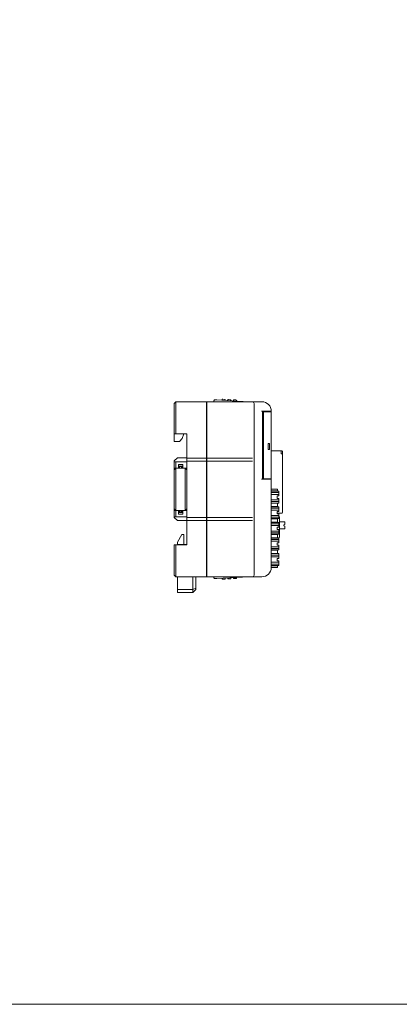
# Model space of a CAD drawing. Header units: millimetres. Extents: x -1114 to 1396, y -630 to 631.
# Tile 149 of 256: x 20 to 141, y -630 to -315. Entities that reach past the tile are written whole.
import ezdxf

# ---------------------------------------------------------------- set-up
doc = ezdxf.new("R2010")
doc.units = ezdxf.units.MM
doc.header["$MEASUREMENT"] = 0

msp = doc.modelspace()

# ---------------------------------------------------------------- linework, layer by layer
at = {"lineweight": 18}
for points, knots in [([(1038.9843, -629.7647), (1038.9843, -629.7647), (-1111.4882, -629.7647), (-1111.4882, -629.7647), (-1111.4882, -629.7647), (-1111.4882, -629.7647), (-1111.4882, 630.7883), (-1111.4882, 630.7883), (-1111.4882, 630.7883), (-1111.4882, 630.7883), (1038.9843, 630.7883), (1038.9843, 630.7883)], [0, 0, 0, 0, 0.33333333, 0.33333333, 0.33333333, 0.33333333, 0.66666667, 0.66666667, 0.66666667, 0.66666667, 1, 1, 1, 1]), ([(82.0623, -436.3924), (81.9828, -436.3882), (81.905, -436.4158), (81.8458, -436.469), (81.8458, -436.469), (81.7867, -436.5223), (81.7511, -436.5968), (81.747, -436.6763)], [0, 0, 0, 0, 0.5, 0.5, 0.5, 0.5, 1, 1, 1, 1]), ([(90.8921, -436.8552), (90.8927, -436.8555), (90.8933, -436.8559), (90.8953, -436.857), (90.8953, -436.857), (90.8972, -436.8581), (90.9006, -436.86), (90.9047, -436.8624), (90.9047, -436.8624), (90.9092, -436.8649), (90.9145, -436.8679), (90.9205, -436.8713), (90.9205, -436.8713), (90.9284, -436.8758), (90.9376, -436.881), (90.9474, -436.8866), (90.9474, -436.8866), (90.9584, -436.8928), (90.9703, -436.8996), (90.9827, -436.9066), (90.9827, -436.9066), (91.0293, -436.933), (91.0828, -436.9634), (91.1374, -436.9944), (91.1374, -436.9944), (91.1429, -436.9975), (91.1483, -437.0005), (91.1537, -437.0036)], [0, 0, 0, 0, 0.14285714, 0.14285714, 0.14285714, 0.14285714, 0.28571429, 0.28571429, 0.28571429, 0.28571429, 0.42857143, 0.42857143, 0.42857143, 0.42857143, 0.57142857, 0.57142857, 0.57142857, 0.57142857, 0.71428571, 0.71428571, 0.71428571, 0.71428571, 0.85714286, 0.85714286, 0.85714286, 0.85714286, 1, 1, 1, 1]), ([(94.5808, -437.5041), (94.5808, -437.3715), (94.5281, -437.2443), (94.4344, -437.1505), (94.4344, -437.1505), (94.3406, -437.0568), (94.2134, -437.0041), (94.0808, -437.0041)], [0, 0, 0, 0, 0.5, 0.5, 0.5, 0.5, 1, 1, 1, 1]), ([(100.0808, -440.0041), (100.0808, -439.2084), (99.7648, -438.4454), (99.2021, -437.8828), (99.2021, -437.8828), (98.6395, -437.3202), (97.8765, -437.0041), (97.0808, -437.0041)], [0, 0, 0, 0, 0.5, 0.5, 0.5, 0.5, 1, 1, 1, 1]), ([(100.0808, -440.0041), (100.0808, -439.2084), (99.7648, -438.4454), (99.2021, -437.8828), (99.2021, -437.8828), (98.6395, -437.3202), (97.8765, -437.0041), (97.0808, -437.0041)], [0, 0, 0, 0, 0.5, 0.5, 0.5, 0.5, 1, 1, 1, 1]), ([(99.8805, -438.9263), (99.9239, -439.0389), (99.9604, -439.154), (99.9899, -439.271), (99.9899, -439.271), (100.0194, -439.388), (100.0418, -439.5067), (100.0569, -439.6261)], [0, 0, 0, 0, 0.5, 0.5, 0.5, 0.5, 1, 1, 1, 1]), ([(103.6727, -452.933), (103.6727, -452.8667), (103.6464, -452.8031), (103.5995, -452.7563), (103.5995, -452.7563), (103.5526, -452.7094), (103.489, -452.683), (103.4227, -452.683)], [0, 0, 0, 0, 0.5, 0.5, 0.5, 0.5, 1, 1, 1, 1]), ([(69.0808, -456.2541), (69.1209, -456.2541), (69.1617, -456.2541), (69.2028, -456.2541), (69.2028, -456.2541), (69.2439, -456.2541), (69.2854, -456.2541), (69.3272, -456.2541), (69.3272, -456.2541), (69.4108, -456.2541), (69.4955, -456.2541), (69.5808, -456.2541)], [0, 0, 0, 0, 0.33333333, 0.33333333, 0.33333333, 0.33333333, 0.66666667, 0.66666667, 0.66666667, 0.66666667, 1, 1, 1, 1]), ([(69.5808, -473.7541), (69.4955, -473.7541), (69.4108, -473.7541), (69.3272, -473.7541), (69.3272, -473.7541), (69.2854, -473.7541), (69.2439, -473.7541), (69.2028, -473.7541), (69.2028, -473.7541), (69.1617, -473.7541), (69.1209, -473.7541), (69.0808, -473.7541)], [0, 0, 0, 0, 0.33333333, 0.33333333, 0.33333333, 0.33333333, 0.66666667, 0.66666667, 0.66666667, 0.66666667, 1, 1, 1, 1]), ([(81.747, -493.2887), (81.7511, -493.3681), (81.7867, -493.4427), (81.8458, -493.4959), (81.8458, -493.4959), (81.905, -493.5492), (81.9828, -493.5767), (82.0623, -493.5726)], [0, 0, 0, 0, 0.5, 0.5, 0.5, 0.5, 1, 1, 1, 1]), ([(94.5808, -492.5041), (94.5808, -492.635), (94.5269, -492.7651), (94.4344, -492.8576), (94.4344, -492.8576), (94.3418, -492.9502), (94.2117, -493.0041), (94.0808, -493.0041)], [0, 0, 0, 0, 0.5, 0.5, 0.5, 0.5, 1, 1, 1, 1])]:
    msp.add_open_spline(points, degree=3, knots=knots, dxfattribs=at)
for points in [[(69.0808, -437.5041), (69.0808, -437.5041), (69.5808, -437.0041), (69.5808, -437.0041)], [(69.0808, -437.5041), (69.0808, -437.5041), (69.5808, -437.0041), (69.5808, -437.0041)], [(69.0808, -441.0041), (69.0808, -441.0041), (69.0808, -437.5041), (69.0808, -437.5041)], [(69.5808, -437.0041), (69.5808, -437.0041), (79.3862, -437.0041), (79.3862, -437.0041)], [(69.5808, -437.0041), (69.5808, -437.0041), (79.3862, -437.0041), (79.3862, -437.0041)], [(69.5808, -437.0041), (69.5808, -437.0041), (69.5808, -441.0041), (69.5808, -441.0041)], [(79.3862, -441.0041), (79.3862, -441.0041), (79.3862, -437.0041), (79.3862, -437.0041)], [(79.4862, -437.0041), (79.4862, -437.0041), (94.0808, -437.0041), (94.0808, -437.0041)], [(79.4862, -441.0041), (79.4862, -441.0041), (79.4862, -437.0041), (79.4862, -437.0041)], [(79.4862, -437.0041), (79.4862, -437.0041), (94.0808, -437.0041), (94.0808, -437.0041)], [(81.7298, -437.0041), (81.7298, -437.0041), (81.747, -436.6763), (81.747, -436.6763)], [(82.0623, -436.3924), (82.0623, -436.3924), (82.6614, -436.4238), (82.6614, -436.4238)], [(82.6614, -436.4238), (82.6614, -436.4238), (90.8921, -436.8552), (90.8921, -436.8552)], [(82.6614, -436.4238), (82.6614, -436.4238), (90.8921, -436.8552), (90.8921, -436.8552)], [(84.3549, -436.5126), (84.3549, -436.5126), (84.3716, -436.1944), (84.3716, -436.1944)], [(84.3716, -436.1944), (84.3716, -436.1944), (84.3549, -436.5126), (84.3549, -436.5126)], [(84.5713, -436.2049), (84.5713, -436.2049), (84.3716, -436.1944), (84.3716, -436.1944)], [(85.1705, -436.2363), (85.1705, -436.2363), (84.5713, -436.2049), (84.5713, -436.2049)], [(85.3702, -436.2468), (85.3702, -436.2468), (85.1705, -436.2363), (85.1705, -436.2363)], [(85.3702, -436.2468), (85.3702, -436.2468), (85.3535, -436.5649), (85.3535, -436.5649)], [(85.3702, -436.2468), (85.3702, -436.2468), (85.3535, -436.5649), (85.3535, -436.5649)], [(86.1619, -436.6073), (86.1619, -436.6073), (86.1785, -436.2891), (86.1785, -436.2891)], [(86.1785, -436.2891), (86.1785, -436.2891), (86.1619, -436.6073), (86.1619, -436.6073)], [(86.3783, -436.2996), (86.3783, -436.2996), (86.1785, -436.2891), (86.1785, -436.2891)], [(86.9774, -436.331), (86.9774, -436.331), (86.3783, -436.2996), (86.3783, -436.2996)], [(87.1772, -436.3415), (87.1772, -436.3415), (86.9774, -436.331), (86.9774, -436.331)], [(87.1772, -436.3415), (87.1772, -436.3415), (87.1605, -436.6596), (87.1605, -436.6596)], [(87.1772, -436.3415), (87.1772, -436.3415), (87.1605, -436.6596), (87.1605, -436.6596)], [(87.9688, -436.702), (87.9688, -436.702), (87.9855, -436.3838), (87.9855, -436.3838)], [(87.9855, -436.3838), (87.9855, -436.3838), (87.9688, -436.702), (87.9688, -436.702)], [(88.1852, -436.3943), (88.1852, -436.3943), (87.9855, -436.3838), (87.9855, -436.3838)], [(88.7844, -436.4257), (88.7844, -436.4257), (88.1852, -436.3943), (88.1852, -436.3943)], [(88.9841, -436.4362), (88.9841, -436.4362), (88.7844, -436.4257), (88.7844, -436.4257)], [(88.9841, -436.4362), (88.9841, -436.4362), (88.9674, -436.7543), (88.9674, -436.7543)], [(94.0808, -437.0041), (94.0808, -437.0041), (95.0808, -437.0041), (95.0808, -437.0041)], [(94.5808, -437.5041), (94.5808, -437.5041), (94.5808, -441.0041), (94.5808, -441.0041)], [(95.0808, -437.0041), (95.0808, -437.0041), (97.0808, -437.0041), (97.0808, -437.0041)], [(95.0808, -437.0041), (95.0808, -437.0041), (97.0808, -437.0041), (97.0808, -437.0041)], [(69.0808, -447.2541), (69.0808, -447.2541), (69.0808, -441.0041), (69.0808, -441.0041)], [(69.5808, -441.0041), (69.5808, -441.0041), (69.5808, -447.2541), (69.5808, -447.2541)], [(79.3862, -437.9761), (79.3862, -437.9761), (79.4862, -437.9813), (79.4862, -437.9813)], [(79.4862, -438.8041), (79.4862, -438.8041), (79.3862, -438.8041), (79.3862, -438.8041)], [(79.3862, -438.8041), (79.3862, -438.8041), (79.4862, -438.8041), (79.4862, -438.8041)], [(79.3862, -454.2013), (79.3862, -454.2013), (79.3862, -441.0041), (79.3862, -441.0041)], [(79.4862, -454.2013), (79.4862, -454.2013), (79.4862, -441.0041), (79.4862, -441.0041)], [(94.5808, -454.2013), (94.5808, -454.2013), (94.5808, -441.0041), (94.5808, -441.0041)], [(94.5808, -441.0041), (94.5808, -441.0041), (94.5808, -454.2013), (94.5808, -454.2013)], [(96.9308, -440.0041), (96.9308, -440.0041), (99.5808, -440.0041), (99.5808, -440.0041)], [(97.2308, -440.0041), (97.2308, -440.0041), (97.2308, -461.8041), (97.2308, -461.8041)], [(97.5558, -440.2041), (97.5558, -440.2041), (97.5558, -441.7041), (97.5558, -441.7041)], [(98.8808, -440.2041), (98.8808, -440.2041), (97.5558, -440.2041), (97.5558, -440.2041)], [(98.0808, -440.0044), (98.0808, -440.0044), (98.0808, -440.2043), (98.0808, -440.2043)], [(98.3308, -440.0041), (98.3308, -440.0041), (98.3308, -440.2041), (98.3308, -440.2041)], [(98.8808, -440.2041), (98.8808, -440.2041), (99.5808, -440.2041), (99.5808, -440.2041)], [(99.4308, -440.2041), (99.4308, -440.2041), (99.4308, -440.0041), (99.4308, -440.0041)], [(100.0808, -440.0041), (100.0808, -440.0041), (99.5808, -440.0041), (99.5808, -440.0041)], [(99.5808, -440.2041), (99.5808, -440.2041), (100.0808, -440.2041), (100.0808, -440.2041)], [(100.0808, -440.0041), (100.0808, -440.0041), (100.0808, -440.2042), (100.0808, -440.2042)], [(100.0808, -461.6041), (100.0808, -461.6041), (100.0808, -440.2041), (100.0808, -440.2041)], [(100.0808, -440.2041), (100.0808, -440.2041), (100.0808, -461.6041), (100.0808, -461.6041)], [(97.61, -441.7041), (97.61, -441.7041), (97.5558, -441.7041), (97.5558, -441.7041)], [(97.61, -441.7041), (97.61, -441.7041), (97.61, -460.1041), (97.61, -460.1041)], [(69.0808, -447.2541), (69.0808, -447.2541), (69.0808, -449.7119), (69.0808, -449.7119)], [(69.5808, -447.2541), (69.5808, -447.2541), (69.0808, -447.2541), (69.0808, -447.2541)], [(73.0808, -447.2541), (73.0808, -447.2541), (69.5808, -447.2541), (69.5808, -447.2541)], [(71.5949, -448.7119), (71.5949, -448.7119), (72.0808, -447.2541), (72.0808, -447.2541)], [(73.0808, -454.2013), (73.0808, -454.2013), (73.0808, -447.2541), (73.0808, -447.2541)], [(69.0808, -449.7119), (69.0808, -449.7119), (70.7949, -449.7119), (70.7949, -449.7119)], [(70.7949, -449.7119), (70.7949, -449.7119), (71.5949, -448.7119), (71.5949, -448.7119)], [(97.61, -448.9041), (97.61, -448.9041), (97.2309, -448.9041), (97.2309, -448.9041)], [(99.0808, -452.3041), (99.0808, -452.3041), (99.0808, -450.3041), (99.0808, -450.3041)], [(99.0808, -450.3041), (99.0808, -450.3041), (99.4808, -450.3041), (99.4808, -450.3041)], [(99.4808, -450.3041), (99.4808, -450.3041), (99.4808, -452.3041), (99.4808, -452.3041)], [(97.61, -452.9041), (97.61, -452.9041), (97.2309, -452.9041), (97.2309, -452.9041)], [(99.4808, -452.3041), (99.4808, -452.3041), (99.0808, -452.3041), (99.0808, -452.3041)], [(100.0808, -452.683), (100.0808, -452.683), (103.2527, -452.683), (103.2527, -452.683)], [(100.0808, -452.683), (100.0808, -452.683), (103.2527, -452.683), (103.2527, -452.683)], [(103.4227, -452.683), (103.4227, -452.683), (103.2527, -452.683), (103.2527, -452.683)], [(103.2527, -452.683), (103.2527, -452.683), (103.2527, -452.933), (103.2527, -452.933)], [(103.2527, -453.683), (103.2527, -453.683), (103.2527, -452.933), (103.2527, -452.933)], [(103.6727, -452.933), (103.6727, -452.933), (103.6727, -453.183), (103.6727, -453.183)], [(103.6727, -453.183), (103.6727, -453.183), (103.6727, -453.683), (103.6727, -453.683)], [(70.0808, -454.9234), (70.0808, -454.9234), (69.0808, -455.9234), (69.0808, -455.9234)], [(69.0808, -456.2542), (69.0808, -456.2542), (69.0808, -455.9234), (69.0808, -455.9234)], [(69.0808, -456.8069), (69.0808, -456.8069), (69.0808, -456.2541), (69.0808, -456.2541)], [(73.0808, -456.2541), (73.0808, -456.2541), (69.5808, -456.2541), (69.5808, -456.2541)], [(69.5808, -456.2541), (69.5808, -456.2541), (69.5808, -456.8069), (69.5808, -456.8069)], [(70.0808, -454.9234), (70.0808, -454.9234), (73.0808, -454.9234), (73.0808, -454.9234)], [(73.0808, -455.4494), (73.0808, -455.4494), (73.0808, -454.2013), (73.0808, -454.2013)], [(79.3862, -455.0041), (79.3862, -455.0041), (73.0808, -455.0041), (73.0808, -455.0041)], [(73.0808, -455.5588), (73.0808, -455.5588), (73.0808, -455.4494), (73.0808, -455.4494)], [(73.0808, -456.8069), (73.0808, -456.8069), (73.0808, -455.5588), (73.0808, -455.5588)], [(73.0808, -456.0041), (73.0808, -456.0041), (79.3862, -456.0041), (79.3862, -456.0041)], [(79.3862, -455.4494), (79.3862, -455.4494), (79.3862, -454.2013), (79.3862, -454.2013)], [(79.3862, -455.5588), (79.3862, -455.5588), (79.3862, -455.4494), (79.3862, -455.4494)], [(79.3862, -456.8069), (79.3862, -456.8069), (79.3862, -455.5588), (79.3862, -455.5588)], [(79.4862, -455.9674), (79.4862, -455.9674), (79.3862, -455.9674), (79.3862, -455.9674)], [(79.4862, -454.2013), (79.4862, -454.2013), (79.4862, -455.4494), (79.4862, -455.4494)], [(94.0808, -455.0041), (94.0808, -455.0041), (79.4862, -455.0041), (79.4862, -455.0041)], [(79.4862, -455.5588), (79.4862, -455.5588), (79.4862, -455.4494), (79.4862, -455.4494)], [(79.4862, -456.8069), (79.4862, -456.8069), (79.4862, -455.5588), (79.4862, -455.5588)], [(79.4862, -456.0041), (79.4862, -456.0041), (94.0808, -456.0041), (94.0808, -456.0041)], [(94.5808, -454.2013), (94.5808, -454.2013), (94.5808, -455.8654), (94.5808, -455.8654)], [(94.5808, -455.9717), (94.5808, -455.9717), (94.5808, -455.8654), (94.5808, -455.8654)], [(94.5808, -455.8654), (94.5808, -455.8654), (94.5808, -455.9748), (94.5808, -455.9748)], [(94.5808, -455.9748), (94.5808, -455.9748), (94.5808, -456.8069), (94.5808, -456.8069)], [(103.4227, -453.683), (103.4227, -453.683), (103.2527, -453.683), (103.2527, -453.683)], [(103.4227, -453.683), (103.4227, -453.683), (103.6727, -453.683), (103.6727, -453.683)], [(103.4227, -453.683), (103.4227, -453.683), (103.6727, -453.683), (103.6727, -453.683)], [(103.6727, -453.683), (103.6727, -453.683), (103.6727, -472.433), (103.6727, -472.433)], [(69.0808, -458.2541), (69.0808, -458.2541), (69.0808, -456.8069), (69.0808, -456.8069)], [(69.0808, -458.254), (69.0808, -458.254), (69.0808, -458.7541), (69.0808, -458.7541)], [(69.0808, -458.7541), (69.0808, -458.7541), (69.5808, -458.2541), (69.5808, -458.2541)], [(69.0808, -458.7541), (69.0808, -458.7541), (69.5808, -458.2541), (69.5808, -458.2541)], [(69.5808, -458.2541), (69.5808, -458.2541), (69.0808, -458.2541), (69.0808, -458.2541)], [(69.0808, -461.2541), (69.0808, -461.2541), (69.0808, -458.7541), (69.0808, -458.7541)], [(69.5805, -458.2544), (69.5805, -458.2544), (69.5796, -458.2544), (69.5796, -458.2544)], [(69.5808, -456.8069), (69.5808, -456.8069), (69.5808, -458.2541), (69.5808, -458.2541)], [(69.5808, -458.2541), (69.5808, -458.2541), (69.5808, -461.2541), (69.5808, -461.2541)], [(70.3808, -458.2541), (70.3808, -458.2541), (69.5808, -458.2541), (69.5808, -458.2541)], [(70.3808, -457.0541), (70.3808, -457.0541), (70.3808, -458.2541), (70.3808, -458.2541)], [(70.3808, -457.0541), (70.3808, -457.0541), (71.7808, -457.0541), (71.7808, -457.0541)], [(71.7808, -457.5541), (71.7808, -457.5541), (70.3808, -457.5541), (70.3808, -457.5541)], [(71.7808, -458.2541), (71.7808, -458.2541), (70.3808, -458.2541), (70.3808, -458.2541)], [(70.3808, -458.2541), (70.3808, -458.2541), (71.7808, -458.2541), (71.7808, -458.2541)], [(70.4808, -457.7541), (70.4808, -457.7541), (70.7808, -457.7541), (70.7808, -457.7541)], [(70.4808, -458.2541), (70.4808, -458.2541), (70.4808, -457.7541), (70.4808, -457.7541)], [(71.3808, -457.7541), (71.3808, -457.7541), (70.7808, -457.7541), (70.7808, -457.7541)], [(70.7808, -457.7541), (70.7808, -457.7541), (70.7808, -458.2541), (70.7808, -458.2541)], [(71.3808, -457.7541), (71.3808, -457.7541), (71.6808, -457.7541), (71.6808, -457.7541)], [(71.3808, -458.2541), (71.3808, -458.2541), (71.3808, -457.7541), (71.3808, -457.7541)], [(71.6808, -457.7541), (71.6808, -457.7541), (71.6808, -458.2541), (71.6808, -458.2541)], [(71.7808, -457.0541), (71.7808, -457.0541), (71.7808, -458.2541), (71.7808, -458.2541)], [(73.0808, -458.2541), (73.0808, -458.2541), (71.7808, -458.2541), (71.7808, -458.2541)], [(72.5808, -458.2541), (72.5808, -458.2541), (73.0808, -458.7541), (73.0808, -458.7541)], [(73.0808, -458.7541), (73.0808, -458.7541), (72.5808, -458.2541), (72.5808, -458.2541)], [(72.5808, -461.2541), (72.5808, -461.2541), (72.5808, -458.2541), (72.5808, -458.2541)], [(72.5821, -458.2544), (72.5821, -458.2544), (72.5811, -458.2544), (72.5811, -458.2544)], [(73.0808, -473.2013), (73.0808, -473.2013), (73.0808, -456.8069), (73.0808, -456.8069)], [(79.3862, -473.2013), (79.3862, -473.2013), (79.3862, -456.8069), (79.3862, -456.8069)], [(79.3862, -456.9674), (79.3862, -456.9674), (79.4862, -456.9674), (79.4862, -456.9674)], [(79.4862, -473.2013), (79.4862, -473.2013), (79.4862, -456.8069), (79.4862, -456.8069)], [(94.5808, -473.2013), (94.5808, -473.2013), (94.5808, -456.8069), (94.5808, -456.8069)], [(94.5808, -456.8069), (94.5808, -456.8069), (94.5808, -473.2013), (94.5808, -473.2013)], [(69.0808, -468.7541), (69.0808, -468.7541), (69.0808, -461.2541), (69.0808, -461.2541)], [(69.5808, -461.2541), (69.5808, -461.2541), (69.5808, -468.7541), (69.5808, -468.7541)], [(72.5808, -468.7541), (72.5808, -468.7541), (72.5808, -461.2541), (72.5808, -461.2541)], [(99.5808, -461.8041), (99.5808, -461.8041), (96.9308, -461.8041), (96.9308, -461.8041)], [(97.5558, -460.1041), (97.5558, -460.1041), (97.5558, -461.6041), (97.5558, -461.6041)], [(97.61, -460.1041), (97.61, -460.1041), (97.5558, -460.1041), (97.5558, -460.1041)], [(98.8808, -461.6041), (98.8808, -461.6041), (97.5558, -461.6041), (97.5558, -461.6041)], [(98.0808, -461.6039), (98.0808, -461.6039), (98.0808, -461.8041), (98.0808, -461.8041)], [(98.3308, -461.6041), (98.3308, -461.6041), (98.3308, -461.8041), (98.3308, -461.8041)], [(98.8808, -461.6041), (98.8808, -461.6041), (99.5808, -461.6041), (99.5808, -461.6041)], [(99.4308, -461.8041), (99.4308, -461.8041), (99.4308, -461.6041), (99.4308, -461.6041)], [(100.0808, -461.6041), (100.0808, -461.6041), (99.5808, -461.6041), (99.5808, -461.6041)], [(99.5808, -461.8041), (99.5808, -461.8041), (100.0808, -461.8041), (100.0808, -461.8041)], [(100.0808, -461.604), (100.0808, -461.604), (100.0808, -461.8041), (100.0808, -461.8041)], [(100.0808, -461.8041), (100.0808, -461.8041), (100.0808, -490.0041), (100.0808, -490.0041)], [(100.0808, -464.9887), (100.0808, -464.9887), (100.1398, -464.9887), (100.1398, -464.9887)], [(100.1398, -465.5387), (100.1398, -465.5387), (100.0808, -465.5387), (100.0808, -465.5387)], [(102.5094, -465.5887), (102.5094, -465.5887), (100.0808, -465.5887), (100.0808, -465.5887)], [(100.0808, -466.0247), (100.0808, -466.0247), (102.5094, -466.0247), (102.5094, -466.0247)], [(100.1398, -464.9887), (100.1398, -464.9887), (101.9791, -464.9887), (101.9791, -464.9887)], [(100.1398, -465.5387), (100.1398, -465.5387), (101.9791, -465.5387), (101.9791, -465.5387)], [(101.9791, -464.9887), (101.9791, -464.9887), (102.0594, -464.9887), (102.0594, -464.9887)], [(102.0594, -465.5387), (102.0594, -465.5387), (101.9791, -465.5387), (101.9791, -465.5387)], [(102.0594, -465.5387), (102.0594, -465.5387), (102.0594, -464.9887), (102.0594, -464.9887)], [(102.0594, -464.9887), (102.0594, -464.9887), (102.0594, -465.5387), (102.0594, -465.5387)], [(102.5094, -465.8427), (102.5094, -465.8427), (102.5094, -465.5887), (102.5094, -465.5887)], [(102.5094, -465.8427), (102.5094, -465.8427), (102.5094, -466.1641), (102.5094, -466.1641)], [(102.5094, -466.4811), (102.5094, -466.4811), (102.5094, -466.1641), (102.5094, -466.1641)], [(69.0808, -471.2541), (69.0808, -471.2541), (69.0808, -468.7541), (69.0808, -468.7541)], [(69.5808, -468.7541), (69.5808, -468.7541), (69.5808, -471.7541), (69.5808, -471.7541)], [(72.5808, -471.7541), (72.5808, -471.7541), (72.5808, -468.7541), (72.5808, -468.7541)], [(100.0808, -466.6205), (100.0808, -466.6205), (102.5094, -466.6205), (102.5094, -466.6205)], [(102.5094, -468.3569), (102.5094, -468.3569), (100.0808, -468.3569), (100.0808, -468.3569)], [(100.0808, -468.9528), (100.0808, -468.9528), (102.5094, -468.9528), (102.5094, -468.9528)], [(102.0094, -467.0887), (102.0094, -467.0887), (102.0094, -467.8887), (102.0094, -467.8887)], [(102.0094, -467.0887), (102.0094, -467.0887), (102.5094, -467.0887), (102.5094, -467.0887)], [(102.0094, -467.8887), (102.0094, -467.8887), (102.5094, -467.8887), (102.5094, -467.8887)], [(102.5094, -466.4811), (102.5094, -466.4811), (102.5094, -466.8025), (102.5094, -466.8025)], [(102.5094, -467.0887), (102.5094, -467.0887), (102.5094, -466.8025), (102.5094, -466.8025)], [(102.5094, -468.1749), (102.5094, -468.1749), (102.5094, -467.8887), (102.5094, -467.8887)], [(102.5094, -468.1749), (102.5094, -468.1749), (102.5094, -468.4963), (102.5094, -468.4963)], [(102.5094, -468.8134), (102.5094, -468.8134), (102.5094, -468.4963), (102.5094, -468.4963)], [(102.5094, -468.8134), (102.5094, -468.8134), (102.5094, -469.1348), (102.5094, -469.1348)], [(102.5094, -469.3887), (102.5094, -469.3887), (102.5094, -469.1348), (102.5094, -469.1348)], [(69.5808, -471.7541), (69.5808, -471.7541), (69.0808, -471.2541), (69.0808, -471.2541)], [(69.0808, -471.7541), (69.0808, -471.7541), (69.0808, -471.2541), (69.0808, -471.2541)], [(69.0808, -471.2541), (69.0808, -471.2541), (69.5808, -471.7541), (69.5808, -471.7541)], [(69.0808, -471.7541), (69.0808, -471.7541), (69.5808, -471.7541), (69.5808, -471.7541)], [(69.0808, -473.2013), (69.0808, -473.2013), (69.0808, -471.7541), (69.0808, -471.7541)], [(69.5796, -471.7537), (69.5796, -471.7537), (69.5805, -471.7537), (69.5805, -471.7537)], [(70.3808, -471.7541), (70.3808, -471.7541), (69.5808, -471.7541), (69.5808, -471.7541)], [(69.5808, -471.7541), (69.5808, -471.7541), (69.5808, -473.2013), (69.5808, -473.2013)], [(70.3808, -471.7541), (70.3808, -471.7541), (71.7808, -471.7541), (71.7808, -471.7541)], [(70.3808, -471.7541), (70.3808, -471.7541), (71.7808, -471.7541), (71.7808, -471.7541)], [(70.3808, -472.9541), (70.3808, -472.9541), (70.3808, -471.7541), (70.3808, -471.7541)], [(70.3808, -472.4541), (70.3808, -472.4541), (71.7808, -472.4541), (71.7808, -472.4541)], [(70.4808, -472.2541), (70.4808, -472.2541), (70.4808, -471.7541), (70.4808, -471.7541)], [(70.7808, -472.2541), (70.7808, -472.2541), (70.4808, -472.2541), (70.4808, -472.2541)], [(70.7808, -471.7541), (70.7808, -471.7541), (70.7808, -472.2541), (70.7808, -472.2541)], [(71.3808, -472.2541), (71.3808, -472.2541), (70.7808, -472.2541), (70.7808, -472.2541)], [(71.3808, -472.2541), (71.3808, -472.2541), (71.3808, -471.7541), (71.3808, -471.7541)], [(71.6808, -472.2541), (71.6808, -472.2541), (71.3808, -472.2541), (71.3808, -472.2541)], [(71.6808, -471.7541), (71.6808, -471.7541), (71.6808, -472.2541), (71.6808, -472.2541)], [(73.0808, -471.7541), (73.0808, -471.7541), (71.7808, -471.7541), (71.7808, -471.7541)], [(71.7808, -472.9541), (71.7808, -472.9541), (71.7808, -471.7541), (71.7808, -471.7541)], [(73.0808, -471.2541), (73.0808, -471.2541), (72.5808, -471.7541), (72.5808, -471.7541)], [(73.0808, -471.2541), (73.0808, -471.2541), (72.5808, -471.7541), (72.5808, -471.7541)], [(72.5811, -471.7537), (72.5811, -471.7537), (72.5821, -471.7537), (72.5821, -471.7537)], [(102.5094, -469.3887), (102.5094, -469.3887), (100.0808, -469.3887), (100.0808, -469.3887)], [(100.0808, -469.4387), (100.0808, -469.4387), (100.1398, -469.4387), (100.1398, -469.4387)], [(100.1398, -470.5387), (100.1398, -470.5387), (100.0808, -470.5387), (100.0808, -470.5387)], [(102.5094, -470.5887), (102.5094, -470.5887), (100.0808, -470.5887), (100.0808, -470.5887)], [(102.5094, -471.0247), (102.5094, -471.0247), (100.0808, -471.0247), (100.0808, -471.0247)], [(100.0808, -471.6205), (100.0808, -471.6205), (102.5094, -471.6205), (102.5094, -471.6205)], [(101.9791, -469.4387), (101.9791, -469.4387), (100.1398, -469.4387), (100.1398, -469.4387)], [(100.1398, -470.5387), (100.1398, -470.5387), (101.9791, -470.5387), (101.9791, -470.5387)], [(101.9791, -469.4387), (101.9791, -469.4387), (102.0594, -469.4387), (102.0594, -469.4387)], [(102.0594, -470.5387), (102.0594, -470.5387), (101.9791, -470.5387), (101.9791, -470.5387)], [(102.0094, -472.0887), (102.0094, -472.0887), (102.0094, -472.8887), (102.0094, -472.8887)], [(102.0094, -472.0887), (102.0094, -472.0887), (102.5094, -472.0887), (102.5094, -472.0887)], [(102.0594, -470.5387), (102.0594, -470.5387), (102.0594, -469.4387), (102.0594, -469.4387)], [(102.0594, -469.4387), (102.0594, -469.4387), (102.0594, -470.5387), (102.0594, -470.5387)], [(102.5094, -470.8427), (102.5094, -470.8427), (102.5094, -470.5887), (102.5094, -470.5887)], [(102.5094, -470.8427), (102.5094, -470.8427), (102.5094, -471.1641), (102.5094, -471.1641)], [(102.5094, -471.4811), (102.5094, -471.4811), (102.5094, -471.1641), (102.5094, -471.1641)], [(102.5094, -471.4811), (102.5094, -471.4811), (102.5094, -471.8025), (102.5094, -471.8025)], [(102.5094, -472.0887), (102.5094, -472.0887), (102.5094, -471.8025), (102.5094, -471.8025)], [(103.4227, -472.683), (103.5608, -472.683), (103.6727, -472.5711), (103.6727, -472.433)], [(69.0808, -473.7541), (69.0808, -473.7541), (69.0808, -473.2013), (69.0808, -473.2013)], [(69.0808, -473.754), (69.0808, -473.754), (69.0808, -474.0005), (69.0808, -474.0005)], [(69.0808, -474.0005), (69.0808, -474.0005), (70.0808, -475.0005), (70.0808, -475.0005)], [(69.5808, -473.2013), (69.5808, -473.2013), (69.5808, -473.7541), (69.5808, -473.7541)], [(69.5808, -473.7541), (69.5808, -473.7541), (73.0808, -473.7541), (73.0808, -473.7541)], [(70.0808, -475.0005), (70.0808, -475.0005), (73.0808, -475.0005), (73.0808, -475.0005)], [(71.7808, -472.9541), (71.7808, -472.9541), (70.3808, -472.9541), (70.3808, -472.9541)], [(73.0808, -474.4494), (73.0808, -474.4494), (73.0808, -473.2013), (73.0808, -473.2013)], [(79.3862, -474.0041), (79.3862, -474.0041), (73.0808, -474.0041), (73.0808, -474.0041)], [(73.0808, -474.5588), (73.0808, -474.5588), (73.0808, -474.4494), (73.0808, -474.4494)], [(73.0808, -475.8069), (73.0808, -475.8069), (73.0808, -474.5588), (73.0808, -474.5588)], [(73.0808, -475.0041), (73.0808, -475.0041), (79.3862, -475.0041), (79.3862, -475.0041)], [(79.3862, -473.0407), (79.3862, -473.0407), (79.4862, -473.0407), (79.4862, -473.0407)], [(79.3862, -474.4494), (79.3862, -474.4494), (79.3862, -473.2013), (79.3862, -473.2013)], [(79.3862, -474.0407), (79.3862, -474.0407), (79.4862, -474.0407), (79.4862, -474.0407)], [(79.3862, -474.5588), (79.3862, -474.5588), (79.3862, -474.4494), (79.3862, -474.4494)], [(79.3862, -475.8069), (79.3862, -475.8069), (79.3862, -474.5588), (79.3862, -474.5588)], [(79.4862, -474.4494), (79.4862, -474.4494), (79.4862, -473.2013), (79.4862, -473.2013)], [(94.0808, -474.0041), (94.0808, -474.0041), (79.4862, -474.0041), (79.4862, -474.0041)], [(79.4862, -474.5588), (79.4862, -474.5588), (79.4862, -474.4494), (79.4862, -474.4494)], [(79.4862, -475.8069), (79.4862, -475.8069), (79.4862, -474.5588), (79.4862, -474.5588)], [(79.4862, -475.0041), (79.4862, -475.0041), (94.0808, -475.0041), (94.0808, -475.0041)], [(94.5808, -473.2013), (94.5808, -473.2013), (94.5808, -474.0334), (94.5808, -474.0334)], [(94.5808, -474.0334), (94.5808, -474.0334), (94.5808, -474.1428), (94.5808, -474.1428)], [(94.5808, -474.1428), (94.5808, -474.1428), (94.5808, -474.0365), (94.5808, -474.0365)], [(94.5808, -474.1428), (94.5808, -474.1428), (94.5808, -475.8069), (94.5808, -475.8069)], [(102.5094, -473.3569), (102.5094, -473.3569), (100.0808, -473.3569), (100.0808, -473.3569)], [(100.0808, -473.9528), (100.0808, -473.9528), (102.5094, -473.9528), (102.5094, -473.9528)], [(102.5094, -474.3887), (102.5094, -474.3887), (100.0808, -474.3887), (100.0808, -474.3887)], [(100.0808, -474.4387), (100.0808, -474.4387), (100.1398, -474.4387), (100.1398, -474.4387)], [(100.1398, -475.5387), (100.1398, -475.5387), (100.0808, -475.5387), (100.0808, -475.5387)], [(102.5094, -475.5887), (102.5094, -475.5887), (100.0808, -475.5887), (100.0808, -475.5887)], [(101.9791, -474.4387), (101.9791, -474.4387), (100.1398, -474.4387), (100.1398, -474.4387)], [(100.1398, -475.5387), (100.1398, -475.5387), (101.9791, -475.5387), (101.9791, -475.5387)], [(100.4749, -474.3887), (100.4763, -474.4055), (100.4782, -474.4221), (100.4807, -474.4387)], [(100.4861, -474.3887), (100.4874, -474.4055), (100.4894, -474.4221), (100.492, -474.4387)], [(100.8428, -475.5387), (100.902, -475.5549), (100.9622, -475.5667), (101.0231, -475.574)], [(101.0745, -475.5887), (101.0582, -475.5812), (101.0409, -475.5762), (101.0231, -475.574)], [(101.8534, -474.4387), (101.856, -474.4221), (101.858, -474.4055), (101.8593, -474.3887)], [(101.8647, -474.4387), (101.8672, -474.4221), (101.8692, -474.4055), (101.8705, -474.3887)], [(101.9791, -474.4387), (101.9791, -474.4387), (102.0594, -474.4387), (102.0594, -474.4387)], [(102.0594, -475.5387), (102.0594, -475.5387), (101.9791, -475.5387), (101.9791, -475.5387)], [(103.4227, -472.683), (103.4227, -472.683), (102.0094, -472.683), (102.0094, -472.683)], [(102.0094, -472.683), (102.0094, -472.683), (103.4227, -472.683), (103.4227, -472.683)], [(102.0094, -472.8887), (102.0094, -472.8887), (102.5094, -472.8887), (102.5094, -472.8887)], [(102.0594, -475.5387), (102.0594, -475.5387), (102.0594, -474.4387), (102.0594, -474.4387)], [(102.0594, -474.4387), (102.0594, -474.4387), (102.0594, -475.5387), (102.0594, -475.5387)], [(102.5094, -473.1749), (102.5094, -473.1749), (102.5094, -472.8887), (102.5094, -472.8887)], [(102.5094, -473.1749), (102.5094, -473.1749), (102.5094, -473.4963), (102.5094, -473.4963)], [(102.5094, -473.8134), (102.5094, -473.8134), (102.5094, -473.4963), (102.5094, -473.4963)], [(102.6229, -473.7832), (102.6229, -473.7832), (102.5094, -473.6698), (102.5094, -473.6698)], [(102.5094, -473.8134), (102.5094, -473.8134), (102.5094, -474.1348), (102.5094, -474.1348)], [(102.5094, -474.3887), (102.5094, -474.3887), (102.5094, -474.1348), (102.5094, -474.1348)], [(102.5094, -475.8427), (102.5094, -475.8427), (102.5094, -475.5887), (102.5094, -475.5887)], [(102.6727, -473.9035), (102.6727, -473.8584), (102.6548, -473.8151), (102.6229, -473.7832)], [(102.6727, -480.2626), (102.6727, -480.2626), (102.6727, -473.9035), (102.6727, -473.9035)], [(102.6727, -475.383), (102.6727, -475.383), (104.3727, -475.383), (104.3727, -475.383)], [(104.3727, -475.383), (104.3727, -475.383), (104.3727, -476.2738), (104.3727, -476.2738)], [(73.0808, -482.7541), (73.0808, -482.7541), (73.0808, -475.8069), (73.0808, -475.8069)], [(79.3862, -489.0041), (79.3862, -489.0041), (79.3862, -475.8069), (79.3862, -475.8069)], [(79.4862, -489.0041), (79.4862, -489.0041), (79.4862, -475.8069), (79.4862, -475.8069)], [(94.5808, -489.0041), (94.5808, -489.0041), (94.5808, -475.8069), (94.5808, -475.8069)], [(94.5808, -475.8069), (94.5808, -475.8069), (94.5808, -489.0041), (94.5808, -489.0041)], [(100.0808, -476.0247), (100.0808, -476.0247), (102.5094, -476.0247), (102.5094, -476.0247)], [(100.0808, -476.6205), (100.0808, -476.6205), (102.5094, -476.6205), (102.5094, -476.6205)], [(102.5094, -478.3569), (102.5094, -478.3569), (100.0808, -478.3569), (100.0808, -478.3569)], [(102.0094, -477.0887), (102.0094, -477.0887), (102.0094, -477.8887), (102.0094, -477.8887)], [(102.0094, -477.0887), (102.0094, -477.0887), (102.5094, -477.0887), (102.5094, -477.0887)], [(102.0094, -477.8887), (102.0094, -477.8887), (102.5094, -477.8887), (102.5094, -477.8887)], [(102.5094, -475.8427), (102.5094, -475.8427), (102.5094, -476.1641), (102.5094, -476.1641)], [(102.5094, -476.4811), (102.5094, -476.4811), (102.5094, -476.1641), (102.5094, -476.1641)], [(102.5094, -476.4811), (102.5094, -476.4811), (102.5094, -476.8025), (102.5094, -476.8025)], [(102.5094, -477.0887), (102.5094, -477.0887), (102.5094, -476.8025), (102.5094, -476.8025)], [(102.5094, -478.1749), (102.5094, -478.1749), (102.5094, -477.8887), (102.5094, -477.8887)], [(102.5094, -478.1749), (102.5094, -478.1749), (102.5094, -478.4963), (102.5094, -478.4963)], [(102.5094, -478.8134), (102.5094, -478.8134), (102.5094, -478.4963), (102.5094, -478.4963)], [(102.5094, -478.8134), (102.5094, -478.8134), (102.5094, -479.1348), (102.5094, -479.1348)], [(104.3727, -477.683), (104.3727, -477.683), (102.6727, -477.683), (102.6727, -477.683)], [(104.3727, -476.2738), (104.3727, -476.2738), (104.0727, -476.383), (104.0727, -476.383)], [(104.0727, -476.683), (104.0727, -476.683), (104.0727, -476.383), (104.0727, -476.383)], [(104.0727, -476.683), (104.0727, -476.683), (104.3727, -476.7922), (104.3727, -476.7922)], [(104.3727, -476.7922), (104.3727, -476.7922), (104.3727, -477.683), (104.3727, -477.683)], [(70.0808, -481.9541), (70.0808, -481.9541), (71.5242, -479.4541), (71.5242, -479.4541)], [(70.0808, -482.6541), (70.0808, -482.6541), (70.0808, -481.9541), (70.0808, -481.9541)], [(71.5242, -479.4541), (71.5242, -479.4541), (72.125, -479.4541), (72.125, -479.4541)], [(72.125, -479.4541), (72.125, -479.4541), (72.1808, -482.6541), (72.1808, -482.6541)], [(100.0808, -478.9528), (100.0808, -478.9528), (102.5094, -478.9528), (102.5094, -478.9528)], [(102.5094, -479.3887), (102.5094, -479.3887), (100.0808, -479.3887), (100.0808, -479.3887)], [(100.0808, -479.4387), (100.0808, -479.4387), (100.1398, -479.4387), (100.1398, -479.4387)], [(100.1398, -480.5387), (100.1398, -480.5387), (100.0808, -480.5387), (100.0808, -480.5387)], [(102.5094, -480.5887), (102.5094, -480.5887), (100.0808, -480.5887), (100.0808, -480.5887)], [(102.5094, -481.0247), (102.5094, -481.0247), (100.0808, -481.0247), (100.0808, -481.0247)], [(100.0808, -481.6205), (100.0808, -481.6205), (102.5094, -481.6205), (102.5094, -481.6205)], [(101.9791, -479.4387), (101.9791, -479.4387), (100.1398, -479.4387), (100.1398, -479.4387)], [(100.1398, -480.5387), (100.1398, -480.5387), (101.9791, -480.5387), (101.9791, -480.5387)], [(100.967, -480.5387), (100.967, -480.5387), (100.917, -480.5887), (100.917, -480.5887)], [(101.1727, -479.3887), (101.1727, -479.3887), (101.1727, -479.4387), (101.1727, -479.4387)], [(101.9791, -479.4387), (101.9791, -479.4387), (102.0594, -479.4387), (102.0594, -479.4387)], [(102.0594, -480.5387), (102.0594, -480.5387), (101.9791, -480.5387), (101.9791, -480.5387)], [(102.0594, -480.5387), (102.0594, -480.5387), (102.0594, -479.4387), (102.0594, -479.4387)], [(102.0594, -479.4387), (102.0594, -479.4387), (102.0594, -480.5387), (102.0594, -480.5387)], [(102.417, -480.5888), (102.417, -480.5888), (102.6229, -480.3828), (102.6229, -480.3828)], [(102.5094, -479.3887), (102.5094, -479.3887), (102.5094, -479.1348), (102.5094, -479.1348)], [(102.5094, -480.8427), (102.5094, -480.8427), (102.5094, -480.5887), (102.5094, -480.5887)], [(102.5094, -480.8427), (102.5094, -480.8427), (102.5094, -481.1641), (102.5094, -481.1641)], [(102.5094, -481.4811), (102.5094, -481.4811), (102.5094, -481.1641), (102.5094, -481.1641)], [(102.5094, -481.4811), (102.5094, -481.4811), (102.5094, -481.8025), (102.5094, -481.8025)], [(102.5094, -482.0887), (102.5094, -482.0887), (102.5094, -481.8025), (102.5094, -481.8025)], [(102.6229, -480.3828), (102.6548, -480.3509), (102.6727, -480.3077), (102.6727, -480.2626)], [(69.0808, -482.7541), (69.0808, -482.7541), (69.5808, -482.7541), (69.5808, -482.7541)], [(69.0808, -489.0041), (69.0808, -489.0041), (69.0808, -482.7541), (69.0808, -482.7541)], [(69.5808, -482.7541), (69.5808, -482.7541), (73.0808, -482.7541), (73.0808, -482.7541)], [(69.5808, -482.7541), (69.5808, -482.7541), (69.5808, -489.0041), (69.5808, -489.0041)], [(70.0808, -482.6541), (70.0808, -482.6541), (70.0808, -482.7542), (70.0808, -482.7542)], [(73.0808, -482.6541), (73.0808, -482.6541), (70.0808, -482.6541), (70.0808, -482.6541)], [(102.5094, -483.3569), (102.5094, -483.3569), (100.0808, -483.3569), (100.0808, -483.3569)], [(100.0808, -483.9528), (100.0808, -483.9528), (102.5094, -483.9528), (102.5094, -483.9528)], [(102.5094, -484.3887), (102.5094, -484.3887), (100.0808, -484.3887), (100.0808, -484.3887)], [(100.0808, -484.4387), (100.0808, -484.4387), (100.1398, -484.4387), (100.1398, -484.4387)], [(101.9791, -484.4387), (101.9791, -484.4387), (100.1398, -484.4387), (100.1398, -484.4387)], [(101.9791, -484.4387), (101.9791, -484.4387), (102.0594, -484.4387), (102.0594, -484.4387)], [(102.0094, -482.0887), (102.0094, -482.0887), (102.5094, -482.0887), (102.5094, -482.0887)], [(102.0094, -482.0887), (102.0094, -482.0887), (102.0094, -482.8887), (102.0094, -482.8887)], [(102.0094, -482.8887), (102.0094, -482.8887), (102.5094, -482.8887), (102.5094, -482.8887)], [(102.0594, -485.5387), (102.0594, -485.5387), (102.0594, -484.4387), (102.0594, -484.4387)], [(102.0594, -484.4387), (102.0594, -484.4387), (102.0594, -485.5387), (102.0594, -485.5387)], [(102.5094, -483.1749), (102.5094, -483.1749), (102.5094, -482.8887), (102.5094, -482.8887)], [(102.5094, -483.1749), (102.5094, -483.1749), (102.5094, -483.4963), (102.5094, -483.4963)], [(102.5094, -483.8134), (102.5094, -483.8134), (102.5094, -483.4963), (102.5094, -483.4963)], [(102.5094, -483.8134), (102.5094, -483.8134), (102.5094, -484.1348), (102.5094, -484.1348)], [(102.5094, -484.3887), (102.5094, -484.3887), (102.5094, -484.1348), (102.5094, -484.1348)], [(100.1398, -485.5387), (100.1398, -485.5387), (100.0799, -485.5387), (100.0799, -485.5387)], [(102.5094, -485.5887), (102.5094, -485.5887), (100.0808, -485.5887), (100.0808, -485.5887)], [(100.0808, -486.0247), (100.0808, -486.0247), (102.5094, -486.0247), (102.5094, -486.0247)], [(100.0808, -486.6205), (100.0808, -486.6205), (102.5094, -486.6205), (102.5094, -486.6205)], [(100.1398, -485.5387), (100.1398, -485.5387), (101.9791, -485.5387), (101.9791, -485.5387)], [(102.0594, -485.5387), (102.0594, -485.5387), (101.9791, -485.5387), (101.9791, -485.5387)], [(102.0094, -487.0887), (102.0094, -487.0887), (102.5094, -487.0887), (102.5094, -487.0887)], [(102.0094, -487.0887), (102.0094, -487.0887), (102.0094, -487.8887), (102.0094, -487.8887)], [(102.0094, -487.8887), (102.0094, -487.8887), (102.5094, -487.8887), (102.5094, -487.8887)], [(102.5094, -485.8427), (102.5094, -485.8427), (102.5094, -485.5887), (102.5094, -485.5887)], [(102.5094, -485.8427), (102.5094, -485.8427), (102.5094, -486.1641), (102.5094, -486.1641)], [(102.5094, -486.4811), (102.5094, -486.4811), (102.5094, -486.1641), (102.5094, -486.1641)], [(102.5094, -486.4811), (102.5094, -486.4811), (102.5094, -486.8025), (102.5094, -486.8025)], [(102.5094, -487.0887), (102.5094, -487.0887), (102.5094, -486.8025), (102.5094, -486.8025)], [(102.5094, -488.1749), (102.5094, -488.1749), (102.5094, -487.8887), (102.5094, -487.8887)], [(102.5094, -488.1749), (102.5094, -488.1749), (102.5094, -488.4963), (102.5094, -488.4963)], [(69.0808, -492.5041), (69.0808, -492.5041), (69.0808, -489.0041), (69.0808, -489.0041)], [(69.5808, -489.0041), (69.5808, -489.0041), (69.5808, -493.0041), (69.5808, -493.0041)], [(79.3862, -493.0041), (79.3862, -493.0041), (79.3862, -489.0041), (79.3862, -489.0041)], [(79.3862, -491.2041), (79.3862, -491.2041), (79.4862, -491.2041), (79.4862, -491.2041)], [(79.3862, -491.2041), (79.3862, -491.2041), (79.4862, -491.2041), (79.4862, -491.2041)], [(79.4862, -493.0041), (79.4862, -493.0041), (79.4862, -489.0041), (79.4862, -489.0041)], [(94.5808, -489.0041), (94.5808, -489.0041), (94.5808, -492.5041), (94.5808, -492.5041)], [(97.0808, -493.0041), (98.7377, -493.0041), (100.0808, -491.6609), (100.0808, -490.0041)], [(97.0808, -493.0041), (98.7377, -493.0041), (100.0808, -491.6609), (100.0808, -490.0041)], [(100.1398, -489.9887), (100.1398, -489.9887), (100.0799, -489.9887), (100.0799, -489.9887)], [(102.5094, -488.3569), (102.5094, -488.3569), (100.0808, -488.3569), (100.0808, -488.3569)], [(100.0808, -488.9528), (100.0808, -488.9528), (102.5094, -488.9528), (102.5094, -488.9528)], [(102.5094, -489.3887), (102.5094, -489.3887), (100.0808, -489.3887), (100.0808, -489.3887)], [(100.0808, -489.4387), (100.0808, -489.4387), (100.1398, -489.4387), (100.1398, -489.4387)], [(101.9791, -489.4387), (101.9791, -489.4387), (100.1398, -489.4387), (100.1398, -489.4387)], [(101.9791, -489.9887), (101.9791, -489.9887), (100.1398, -489.9887), (100.1398, -489.9887)], [(101.9791, -489.4387), (101.9791, -489.4387), (102.0594, -489.4387), (102.0594, -489.4387)], [(102.0594, -489.9887), (102.0594, -489.9887), (101.9791, -489.9887), (101.9791, -489.9887)], [(102.0594, -489.9887), (102.0594, -489.9887), (102.0594, -489.4387), (102.0594, -489.4387)], [(102.0594, -489.4387), (102.0594, -489.4387), (102.0594, -489.9887), (102.0594, -489.9887)], [(102.5094, -488.8134), (102.5094, -488.8134), (102.5094, -488.4963), (102.5094, -488.4963)], [(102.5094, -488.8134), (102.5094, -488.8134), (102.5094, -489.1348), (102.5094, -489.1348)], [(102.5094, -489.3887), (102.5094, -489.3887), (102.5094, -489.1348), (102.5094, -489.1348)], [(69.5808, -493.0041), (69.5808, -493.0041), (69.0808, -492.5041), (69.0808, -492.5041)], [(69.0808, -492.5041), (69.0808, -492.5041), (69.5808, -493.0041), (69.5808, -493.0041)], [(79.3862, -493.0041), (79.3862, -493.0041), (69.5808, -493.0041), (69.5808, -493.0041)], [(79.3862, -493.0041), (79.3862, -493.0041), (69.5808, -493.0041), (69.5808, -493.0041)], [(70.0808, -493.0041), (70.0808, -493.0041), (70.0808, -497.0041), (70.0808, -497.0041)], [(74.9808, -497.0041), (74.9808, -497.0041), (74.9808, -493.0041), (74.9808, -493.0041)], [(75.9808, -493.0041), (75.9808, -493.0041), (75.9808, -496.5899), (75.9808, -496.5899)], [(79.3862, -491.9889), (79.3862, -491.9889), (79.4862, -491.9836), (79.4862, -491.9836)], [(94.0808, -493.0041), (94.0808, -493.0041), (79.4862, -493.0041), (79.4862, -493.0041)], [(79.4862, -493.0041), (84.3511, -493.0041), (89.2159, -493.0041), (94.0808, -493.0041)], [(81.747, -493.2887), (81.747, -493.2887), (81.7321, -493.0041), (81.7321, -493.0041)], [(81.747, -493.2887), (81.747, -493.2887), (81.7321, -493.0041), (81.7321, -493.0041)], [(82.6614, -493.5412), (82.6614, -493.5412), (82.0623, -493.5726), (82.0623, -493.5726)], [(90.8921, -493.1097), (90.8921, -493.1097), (82.6614, -493.5412), (82.6614, -493.5412)], [(90.8921, -493.1097), (90.8921, -493.1097), (82.6614, -493.5412), (82.6614, -493.5412)], [(84.3632, -493.6114), (84.3632, -493.6114), (84.3549, -493.4524), (84.3549, -493.4524)], [(84.3716, -493.7705), (84.3716, -493.7705), (84.3549, -493.4524), (84.3549, -493.4524)], [(84.3716, -493.7705), (84.3716, -493.7705), (84.3632, -493.6114), (84.3632, -493.6114)], [(84.5713, -493.76), (84.5713, -493.76), (84.3716, -493.7705), (84.3716, -493.7705)], [(85.1705, -493.7286), (85.1705, -493.7286), (84.5713, -493.76), (84.5713, -493.76)], [(85.3702, -493.7182), (85.3702, -493.7182), (85.1705, -493.7286), (85.1705, -493.7286)], [(85.3702, -493.7182), (85.3702, -493.7182), (85.3535, -493.4), (85.3535, -493.4)], [(86.1702, -493.5167), (86.1702, -493.5167), (86.1619, -493.3577), (86.1619, -493.3577)], [(86.1785, -493.6758), (86.1785, -493.6758), (86.1619, -493.3577), (86.1619, -493.3577)], [(86.1785, -493.6758), (86.1785, -493.6758), (86.1702, -493.5167), (86.1702, -493.5167)], [(86.3783, -493.6653), (86.3783, -493.6653), (86.1785, -493.6758), (86.1785, -493.6758)], [(86.9774, -493.6339), (86.9774, -493.6339), (86.3783, -493.6653), (86.3783, -493.6653)], [(87.1772, -493.6235), (87.1772, -493.6235), (86.9774, -493.6339), (86.9774, -493.6339)], [(87.1772, -493.6235), (87.1772, -493.6235), (87.1605, -493.3053), (87.1605, -493.3053)], [(87.9771, -493.422), (87.9771, -493.422), (87.9688, -493.263), (87.9688, -493.263)], [(87.9855, -493.5811), (87.9855, -493.5811), (87.9688, -493.263), (87.9688, -493.263)], [(87.9855, -493.5811), (87.9855, -493.5811), (87.9771, -493.422), (87.9771, -493.422)], [(88.1852, -493.5706), (88.1852, -493.5706), (87.9855, -493.5811), (87.9855, -493.5811)], [(88.7844, -493.5392), (88.7844, -493.5392), (88.1852, -493.5706), (88.1852, -493.5706)], [(88.9841, -493.5288), (88.9841, -493.5288), (88.7844, -493.5392), (88.7844, -493.5392)], [(88.9841, -493.5288), (88.9841, -493.5288), (88.9674, -493.2106), (88.9674, -493.2106)], [(90.7291, -493.0041), (90.7291, -493.0041), (90.7285, -493.0041), (90.7285, -493.0041)], [(90.7303, -493.0041), (90.7361, -493.0041), (90.7596, -493.0041), (90.8464, -493.0041)], [(95.0808, -493.0041), (95.0808, -493.0041), (94.0808, -493.0041), (94.0808, -493.0041)], [(94.4277, -493.0041), (94.4277, -493.0041), (94.4277, -493.0041), (94.4277, -493.0041)], [(97.0808, -493.0041), (97.0808, -493.0041), (95.0808, -493.0041), (95.0808, -493.0041)], [(97.0808, -493.0041), (97.0808, -493.0041), (95.0808, -493.0041), (95.0808, -493.0041)], [(70.0808, -497.0041), (70.0808, -497.0041), (70.0808, -498.0041), (70.0808, -498.0041)], [(70.0808, -497.0041), (70.0808, -497.0041), (74.9808, -497.0041), (74.9808, -497.0041)], [(74.9808, -497.0041), (74.9808, -497.0041), (75.9808, -496.5899), (75.9808, -496.5899)], [(74.9808, -498.0041), (74.9808, -498.0041), (75.9808, -497.0041), (75.9808, -497.0041)], [(74.9808, -498.0041), (74.9808, -498.0041), (74.9808, -497.0041), (74.9808, -497.0041)], [(75.9808, -496.5899), (75.9808, -496.5899), (75.9808, -497.0041), (75.9808, -497.0041)], [(70.0808, -498.0041), (70.0808, -498.0041), (74.9808, -498.0041), (74.9808, -498.0041)]]:
    msp.add_open_spline(points, degree=3, dxfattribs=at)

doc.saveas('drawing.dxf')
